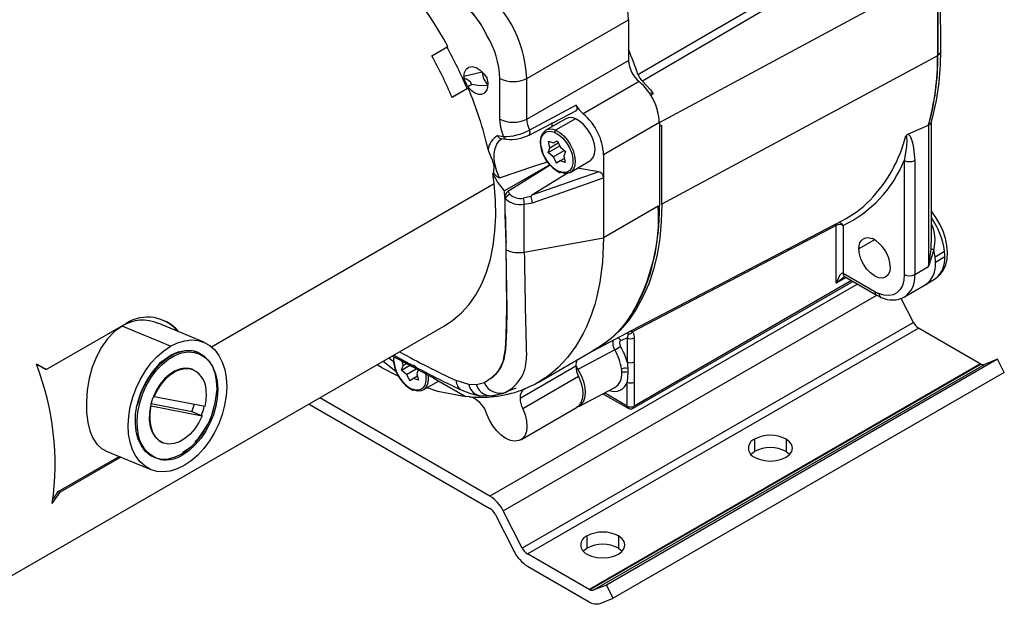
# Model space of a CAD drawing. Header units: inches. Extents: x 0 to 44, y 0 to 34.
# Tile 23 of 25: x 31.6 to 37.9, y 25.6 to 29.3. Entities that reach past the tile are written whole.
import ezdxf

# ---------------------------------------------------------------- set-up
doc = ezdxf.new("R2010")
doc.units = ezdxf.units.IN
doc.header["$LTSCALE"] = 4
doc.header["$MEASUREMENT"] = 0

msp = doc.modelspace()

# ---------------------------------------------------------------- linework, layer by layer
for p, q in [((35.5588, 28.9438), (37.1424, 29.8652)), ((37.1664, 29.827), (35.5872, 28.9009)), ((37.4745, 29.0881), (37.4741, 29.6132)), ((35.6949, 28.6395), (37.4542, 29.5866)), ((37.4542, 29.5866), (37.4546, 29.0617)), ((37.4558, 29.5875), (37.4562, 29.0626)), ((34.8552, 28.9186), (35.4987, 29.29)), ((35.4987, 29.29), (35.4987, 29.0327)), ((34.2538, 29.0621), (34.3563, 29.1213)), ((37.4546, 29.0617), (35.7098, 28.1224)), ((34.8552, 28.6613), (35.4987, 29.0327)), ((34.5733, 28.9575), (34.4573, 28.9297)), ((34.5734, 28.9597), (34.5733, 28.9575)), ((34.5748, 28.9583), (34.5733, 28.9575)), ((34.6855, 28.6613), (34.6855, 28.9186)), ((34.8552, 28.6613), (34.8552, 28.9186)), ((34.3815, 28.7997), (34.4771, 28.8549)), ((34.4847, 28.8573), (34.3822, 28.7981)), ((34.4771, 28.8549), (34.4847, 28.8573)), ((34.507, 28.8799), (34.4814, 28.8652)), ((35.5658, 28.8981), (35.2123, 28.694)), ((35.6543, 28.8211), (35.6318, 28.8246)), ((35.6394, 28.8119), (35.6543, 28.8211)), ((35.1681, 28.7484), (34.8726, 28.5918)), ((34.8697, 28.5602), (35.1692, 28.7154)), ((35.1014, 28.6627), (34.9759, 28.5902)), ((35.1632, 28.6626), (35.0377, 28.5901)), ((35.6949, 28.6395), (35.3413, 28.4354)), ((35.7094, 28.6213), (35.694, 28.6134)), ((35.6949, 28.6395), (35.6948, 28.1137)), ((35.7098, 28.1224), (35.7094, 28.6213)), ((37.3957, 28.6196), (37.2683, 28.5647)), ((37.3973, 28.6204), (37.3957, 28.6196)), ((37.3973, 28.6204), (37.3973, 27.7273)), ((37.4156, 27.8815), (37.4156, 28.6481)), ((34.6701, 28.5563), (34.7082, 28.5503)), ((34.6902, 28.5384), (34.7247, 28.5329)), ((34.8693, 28.56), (34.8697, 28.5602)), ((34.9714, 28.5873), (34.9759, 28.5902)), ((34.7272, 28.5327), (34.7247, 28.5329)), ((34.9914, 28.45), (35.064, 28.492)), ((34.9914, 28.45), (35.0015, 28.4797)), ((34.9928, 28.5206), (35.0245, 28.51)), ((35.0015, 28.4797), (34.9928, 28.5206)), ((35.0015, 28.4797), (35.0543, 28.5102)), ((35.0245, 28.51), (35.0471, 28.5236)), ((35.0245, 28.51), (35.0473, 28.5232)), ((35.0471, 28.5236), (35.0687, 28.4833)), ((35.0687, 28.4833), (35.1, 28.456)), ((35.0227, 28.4227), (34.9914, 28.45)), ((35.0227, 28.4227), (35.0922, 28.4628)), ((35.0227, 28.4227), (35.0443, 28.3824)), ((35.1, 28.456), (35.0899, 28.4263)), ((35.0899, 28.4263), (35.0986, 28.3853)), ((35.3413, 28.4354), (35.3413, 28.2894)), ((35.0001, 28.3722), (34.7145, 28.2073)), ((35.0669, 28.396), (35.0443, 28.3824)), ((35.0931, 28.4111), (35.0669, 28.396)), ((35.0986, 28.3853), (35.0669, 28.396)), ((35.1296, 28.3239), (35.2551, 28.3964)), ((35.3105, 28.3278), (35.1737, 28.3493)), ((37.2436, 28.3995), (37.2436, 27.6768)), ((37.3098, 28.3995), (37.3098, 27.6768)), ((34.6453, 28.3196), (34.6398, 28.3164)), ((35.3105, 28.3278), (34.8871, 28.1784)), ((35.1169, 28.3217), (34.8871, 28.1784)), ((34.892, 28.1308), (35.3413, 28.2894)), ((35.3413, 28.2894), (35.3412, 27.9096)), ((32.8597, 27.22), (34.6482, 28.2525)), ((34.7158, 28.1611), (34.7145, 28.2073)), ((34.8807, 28.1702), (34.833, 28.1606)), ((34.7189, 28.1576), (34.7158, 28.1611)), ((34.7189, 28.0574), (34.7189, 28.1576)), ((34.8396, 28.122), (34.892, 28.1308)), ((34.8396, 27.819), (34.8396, 28.122)), ((35.687, 28.1092), (35.3412, 27.9096)), ((35.687, 28.1092), (35.6948, 28.1137)), ((34.7242, 27.8805), (34.7189, 28.0574)), ((37.4205, 28.0718), (37.4156, 28.0781)), ((35.522, 27.3242), (36.8533, 28.0187)), ((36.8127, 27.9876), (35.5238, 27.3142)), ((36.8127, 27.6214), (36.8127, 27.9876)), ((36.8569, 27.9876), (36.8569, 27.6852)), ((34.7243, 27.8806), (34.7242, 27.8805)), ((34.7258, 27.8325), (34.7243, 27.8806)), ((34.8396, 27.819), (35.3412, 27.9096)), ((37.0557, 27.8975), (36.9564, 27.8401)), ((37.4136, 27.8356), (37.4139, 27.8815)), ((37.3973, 27.7273), (37.4136, 27.8356)), ((37.4316, 27.8335), (37.3973, 27.7273)), ((37.4393, 27.7892), (37.4985, 27.8255)), ((37.5006, 27.7894), (37.4415, 27.7528)), ((37.3098, 27.6768), (37.3973, 27.7273)), ((36.8569, 27.6852), (37.0575, 27.5694)), ((36.9476, 27.617), (34.6223, 26.2746)), ((35.5281, 26.8305), (36.919, 27.6334)), ((36.9099, 27.6387), (35.5346, 26.8448)), ((36.8763, 27.6581), (36.8127, 27.6214)), ((36.8666, 27.6637), (37.0672, 27.5479)), ((37.2456, 27.5349), (37.3772, 27.6109)), ((37.381, 27.6131), (37.4408, 27.6511)), ((34.7062, 26.1809), (37.0709, 27.546)), ((37.3017, 27.3741), (37.2244, 27.5251)), ((31.8145, 27.0761), (32.3204, 27.3682)), ((32.812, 27.2488), (32.5237, 27.3684)), ((37.3017, 27.3741), (34.8268, 25.9454)), ((31.2164, 25.5519), (34.3347, 27.3521)), ((32.6017, 27.2234), (32.2946, 27.3509)), ((34.8593, 25.9091), (37.3342, 27.3378)), ((35.2705, 27.193), (35.522, 27.3242)), ((37.724, 27.1128), (37.3342, 27.3378)), ((35.4904, 27.2758), (35.4904, 27.1239)), ((35.5346, 27.2758), (35.5346, 27.1239)), ((32.7506, 27.1949), (32.7683, 27.1905)), ((34.0134, 27.1666), (34.0792, 27.1316)), ((34.9269, 26.9941), (35.2805, 27.1982)), ((35.412, 27.2001), (35.1783, 27.0758)), ((33.9468, 27.1282), (34.0275, 27.0657)), ((34.0126, 27.124), (33.9814, 27.1482)), ((34.0722, 27.1023), (34.0666, 27.1287)), ((34.0722, 27.1023), (34.0929, 27.1143)), ((34.0792, 27.1316), (34.1012, 27.1199)), ((34.0993, 27.118), (34.1009, 27.1189)), ((34.1393, 27.106), (34.1706, 27.0786)), ((37.724, 27.1128), (35.2491, 25.6841)), ((37.7299, 27.1099), (35.255, 25.6812)), ((35.2764, 25.6798), (37.7513, 27.1085)), ((37.8339, 27.1409), (35.359, 25.7121)), ((35.4904, 27.1239), (35.494, 27.0834)), ((35.5346, 27.1239), (35.5346, 26.9964)), ((37.8339, 27.1409), (37.7513, 27.1085)), ((37.877, 27.0565), (37.8339, 27.1409)), ((31.8026, 27.081), (31.8145, 27.0761)), ((32.7244, 27.0808), (32.7195, 27.0828)), ((32.7453, 27.0745), (32.7404, 27.0765)), ((34.0621, 27.0727), (34.1142, 27.1028)), ((34.0621, 27.0727), (34.0722, 27.1023)), ((34.0934, 27.0453), (34.0621, 27.0727)), ((34.0934, 27.0453), (34.1549, 27.0808)), ((34.0934, 27.0453), (34.1149, 27.0051)), ((34.1688, 27.0734), (34.1605, 27.049)), ((34.1605, 27.049), (34.1692, 27.008)), ((34.8126, 26.8956), (35.1662, 27.0997)), ((37.877, 27.0565), (35.4022, 25.6278)), ((35.4946, 27.0571), (35.4904, 26.9964)), ((35.494, 27.0834), (35.4946, 27.0571)), ((34.1376, 27.0186), (34.1149, 27.0051)), ((34.1637, 27.0338), (34.1376, 27.0186)), ((34.1692, 27.008), (34.1376, 27.0186)), ((34.2003, 26.9466), (34.2966, 27.0022)), ((34.2685, 27.0183), (34.2701, 27.0174)), ((34.2713, 27.0167), (34.463, 26.9067)), ((34.468, 26.9051), (34.2745, 27.0152)), ((34.4889, 26.9801), (34.4084, 27.0057)), ((34.5374, 26.9791), (34.4889, 26.9801)), ((34.5867, 26.9924), (34.5374, 26.9791)), ((34.6291, 27.021), (34.5867, 26.9924)), ((35.1832, 27.031), (34.8297, 26.8269)), ((35.4904, 26.8448), (35.4904, 26.9964)), ((35.5346, 26.9964), (35.5346, 26.8448)), ((34.6287, 26.9084), (34.7097, 26.9273)), ((34.6515, 26.9124), (34.6794, 26.9202)), ((35.1837, 26.8424), (35.4124, 26.9617)), ((35.3374, 26.9225), (35.4968, 26.8305)), ((35.4904, 26.8448), (35.347, 26.9276)), ((32.4777, 26.86), (32.7358, 26.8103)), ((32.4931, 26.906), (32.498, 26.9039)), ((32.8195, 26.8421), (32.498, 26.9039)), ((33.4781, 26.8576), (34.6223, 26.197)), ((34.6223, 26.2746), (33.5452, 26.8964)), ((34.468, 26.9051), (34.4469, 26.9074)), ((34.493, 26.9029), (34.468, 26.9051)), ((34.5152, 26.8973), (34.493, 26.9029)), ((34.5556, 26.9105), (34.6287, 26.9084)), ((32.4794, 26.8451), (32.4745, 26.8471)), ((32.4794, 26.8451), (32.8009, 26.7833)), ((32.7358, 26.8103), (32.796, 26.7853)), ((34.8173, 26.631), (35.1708, 26.8351)), ((32.796, 26.7853), (32.8009, 26.7833)), ((32.3844, 26.6982), (32.3921, 26.6999)), ((32.5487, 26.6148), (32.5536, 26.6127)), ((36.297, 26.6352), (36.297, 26.5577)), ((36.4957, 26.6352), (36.4957, 26.5577)), ((32.1887, 26.5623), (32.4772, 26.4425)), ((32.73, 26.5854), (32.6771, 26.5487)), ((31.8908, 26.3043), (32.2756, 26.5262)), ((32.2872, 26.5214), (31.9027, 26.2994)), ((31.8908, 26.3043), (31.9027, 26.2994)), ((34.8268, 25.9454), (34.7062, 26.1809)), ((34.6548, 26.1608), (34.7753, 25.9252)), ((35.2363, 26.0229), (35.2363, 25.9454)), ((35.435, 26.0229), (35.435, 25.9454)), ((35.2491, 25.6841), (34.8593, 25.9091)), ((34.8593, 25.8316), (35.2491, 25.6065)), ((35.359, 25.7121), (35.2764, 25.6798)), ((35.4022, 25.6278), (35.359, 25.7121)), ((35.3196, 25.5955), (35.4022, 25.6278))]:
    msp.add_line(p, q)
at = {"flags": 128}
for points in [[(37.4745, 29.0881), (37.4745, 29.0881), (37.4697, 29.0743), (37.4562, 29.0626)], [(34.4573, 28.9297), (34.461, 28.9567), (34.4717, 28.9772), (34.4885, 28.9895), (34.5101, 28.9927), (34.5346, 28.9864), (34.56, 28.9712), (34.5843, 28.9483), (34.6053, 28.9196)], [(34.4814, 28.8652), (34.5036, 28.8431), (34.5271, 28.8273), (34.5503, 28.8189), (34.5715, 28.8186), (34.5892, 28.8264), (34.6022, 28.8417), (34.6095, 28.8635), (34.6105, 28.8901), (34.6053, 28.9196)], [(34.6097, 28.8716), (34.5465, 28.874), (34.507, 28.8799)], [(35.5872, 28.9009), (35.6371, 28.8464), (35.6543, 28.8211)], [(35.1644, 28.7134), (35.1683, 28.715), (35.1714, 28.7183), (35.1732, 28.7229), (35.1738, 28.7286), (35.1731, 28.735), (35.1696, 28.7453), (35.1681, 28.7484)], [(34.7082, 28.5503), (34.6913, 28.6073), (34.6855, 28.6613)], [(35.2551, 28.3964), (35.261, 28.4003), (35.2755, 28.4172), (35.2843, 28.4406), (35.287, 28.4691), (35.2833, 28.5012), (35.2736, 28.5349), (35.2583, 28.5683), (35.2384, 28.5995), (35.2149, 28.6266), (35.1894, 28.648), (35.1632, 28.6626)], [(35.0159, 28.6133), (35.0158, 28.6158), (35.0162, 28.639)], [(37.4139, 28.6406), (37.4093, 28.6306), (37.3973, 28.6204)], [(34.6817, 28.2895), (34.6659, 28.3295), (34.6551, 28.3693), (34.6497, 28.4078), (34.6497, 28.4436), (34.6552, 28.4757), (34.6659, 28.5031), (34.6817, 28.5248), (34.6969, 28.5373)], [(34.8697, 28.5602), (34.8704, 28.5606), (34.8734, 28.5636), (34.8754, 28.5677), (34.8764, 28.573), (34.8762, 28.579), (34.8749, 28.5854), (34.8726, 28.5918)], [(34.945, 28.4948), (34.9442, 28.5183), (34.9473, 28.5392), (34.9541, 28.5569), (34.9645, 28.5705), (34.978, 28.5796), (34.9941, 28.5839), (35.0122, 28.5832), (35.0316, 28.5774)], [(35.0316, 28.5774), (35.0581, 28.5623), (35.0838, 28.5398), (35.1069, 28.5114), (35.1258, 28.479), (35.1393, 28.4448), (35.1464, 28.4112), (35.1466, 28.3804), (35.1399, 28.3546), (35.1269, 28.3355), (35.1083, 28.3244), (35.0854, 28.322), (35.0598, 28.3286)], [(35.0377, 28.5901), (35.0639, 28.5756), (35.0894, 28.5541), (35.1128, 28.527), (35.1328, 28.4959), (35.1481, 28.4625), (35.1578, 28.4287), (35.1615, 28.3967), (35.1588, 28.3681), (35.15, 28.3447), (35.1355, 28.3278), (35.1162, 28.3185), (35.0932, 28.3172), (35.0679, 28.324)], [(37.2541, 28.5547), (37.2549, 28.5548), (37.2557, 28.5545), (37.2571, 28.5527), (37.2591, 28.5449), (37.2601, 28.5266), (37.2576, 28.4854), (37.2436, 28.3995)], [(37.2683, 28.5647), (37.2805, 28.5524), (37.2927, 28.525), (37.3011, 28.4928), (37.3098, 28.3995)], [(34.611, 28.4682), (34.6137, 28.4578), (34.636, 28.4024), (34.6459, 28.3682), (34.6453, 28.3196)], [(34.6817, 28.2895), (34.8996, 28.3623), (34.9857, 28.3898)], [(35.0025, 28.3694), (34.773, 28.2253), (34.7355, 28.2018)], [(34.7145, 28.2073), (34.6697, 28.2645), (34.6398, 28.3164)], [(34.6817, 28.2895), (34.6794, 28.2893), (34.6759, 28.2902), (34.6673, 28.2955), (34.6453, 28.3196)], [(34.3347, 27.3521), (34.3882, 27.3875), (34.4419, 27.4339), (34.4903, 27.4879), (34.533, 27.5493), (34.5698, 27.6177), (34.6005, 27.6926), (34.6248, 27.7737), (34.6427, 27.8604), (34.6541, 27.9522), (34.6588, 28.0485), (34.6568, 28.1488), (34.6482, 28.2525)], [(34.8871, 28.1784), (34.8815, 28.1738), (34.8806, 28.1719), (34.8805, 28.171), (34.8807, 28.1702)], [(35.7098, 28.1224), (35.7064, 28.0119), (35.6963, 27.9058), (35.6796, 27.8047), (35.6564, 27.7088), (35.6267, 27.6189), (35.5906, 27.5352), (35.5484, 27.4581), (35.5003, 27.3881), (35.4465, 27.3254), (35.3871, 27.2704), (35.3227, 27.2233), (35.2705, 27.193)], [(37.4156, 28.0728), (37.419, 28.0727), (37.4205, 28.0718)], [(37.4416, 27.6525), (37.4476, 27.6557), (37.4725, 27.6784), (37.4919, 27.706), (37.506, 27.7382), (37.5146, 27.7749), (37.5174, 27.8159), (37.514, 27.8599), (37.5046, 27.9054), (37.4895, 27.951), (37.4694, 27.9956), (37.4446, 28.0381), (37.4205, 28.0718)], [(34.6291, 27.021), (34.6755, 27.0647), (34.7066, 27.1268), (34.7212, 27.2046), (34.725, 27.2901), (34.7276, 27.3765), (34.729, 27.4635), (34.7242, 27.8805)], [(35.3412, 27.9096), (35.3346, 27.7552), (35.3181, 27.6291), (35.2967, 27.5288), (35.2853, 27.4874), (35.2741, 27.4515), (35.2635, 27.4207), (35.251, 27.388), (35.2333, 27.3463), (35.213, 27.3044), (35.1656, 27.223), (35.1125, 27.1514), (35.0536, 27.0887), (35.0379, 27.0743), (35.0218, 27.0605), (35.008, 27.0492), (35.0019, 27.0444), (34.9916, 27.0366), (34.9792, 27.0276), (34.9718, 27.0225), (34.9653, 27.0181), (34.9598, 27.0144), (34.9512, 27.0088), (34.9052, 26.9821), (34.871, 26.9653), (34.8499, 26.956), (34.8445, 26.9538), (34.8431, 26.9532), (34.8427, 26.9531), (34.8426, 26.953), (34.8426, 26.953), (34.8425, 26.953)], [(36.9564, 27.8401), (36.958, 27.8596), (36.9627, 27.8767), (36.9704, 27.8907), (36.9808, 27.9013), (36.9936, 27.9082), (37.0083, 27.911), (37.0246, 27.9097), (37.0419, 27.9044)], [(34.6291, 27.021), (34.6645, 27.051), (34.6927, 27.0916), (34.7129, 27.1422), (34.7236, 27.2006), (34.7294, 27.3233), (34.7304, 27.4485), (34.7258, 27.8325)], [(37.1551, 27.7254), (37.1517, 27.6977), (37.1418, 27.6758), (37.126, 27.6611), (37.1054, 27.6548), (37.0814, 27.6571), (37.0557, 27.6681), (37.03, 27.6868), (37.0061, 27.7121), (36.9855, 27.7422), (36.9697, 27.7751), (36.9598, 27.8085), (36.9564, 27.8401)], [(37.4306, 27.8352), (37.4199, 27.8358), (37.4136, 27.8356)], [(37.4306, 27.8352), (37.4307, 27.8351), (37.4309, 27.835), (37.4312, 27.8347), (37.4316, 27.8335)], [(36.8569, 27.6852), (36.8546, 27.6861), (36.8522, 27.6862), (36.8467, 27.6842), (36.8348, 27.6718), (36.8127, 27.6214)], [(37.2436, 27.6768), (37.2406, 27.6403), (37.2318, 27.6084), (37.2174, 27.582), (37.1979, 27.5622), (37.1739, 27.5494), (37.1463, 27.5441), (37.1157, 27.5465), (37.0834, 27.5565)], [(36.8127, 27.6214), (36.8582, 27.6583), (36.8582, 27.6583)], [(37.0672, 27.5479), (37.0875, 27.5373), (37.0985, 27.5324)], [(32.2946, 27.3509), (32.2464, 27.3166), (32.2017, 27.271), (32.164, 27.2182), (32.1316, 27.1568), (32.106, 27.0902), (32.0866, 27.0183), (32.0743, 26.9457), (32.0688, 26.8718), (32.0701, 26.8049), (32.0778, 26.7412), (32.0909, 26.6876), (32.11, 26.6407), (32.1341, 26.6037), (32.1642, 26.5757), (32.1892, 26.5634)], [(35.4947, 27.2994), (35.4941, 27.2888), (35.4904, 27.2758)], [(35.498, 27.3117), (35.495, 27.3077), (35.4947, 27.2994)], [(35.5238, 27.3142), (35.5103, 27.3155), (35.498, 27.3117)], [(35.5238, 27.3142), (35.5319, 27.2974), (35.5346, 27.2758)], [(32.6017, 27.2234), (32.646, 27.2449), (32.6904, 27.2583), (32.7338, 27.2633), (32.7753, 27.2597), (32.8143, 27.2478), (32.8497, 27.2277), (32.881, 27.1998), (32.9075, 27.1646), (32.9286, 27.123), (32.944, 27.0758), (32.9532, 27.0238), (32.9562, 26.9683), (32.9528, 26.9102), (32.9432, 26.8508), (32.9274, 26.7913), (32.9059, 26.7329), (32.8791, 26.6769), (32.8475, 26.6242), (32.8118, 26.5761), (32.7727, 26.5334), (32.731, 26.4971), (32.6875, 26.4679)], [(35.4498, 27.2598), (35.4465, 27.2578), (35.4439, 27.2547), (35.4423, 27.2507), (35.4416, 27.2456), (35.4419, 27.2401), (35.4432, 27.2341), (35.4454, 27.2281), (35.4485, 27.2221)], [(32.6875, 26.4679), (32.6431, 26.4464), (32.5988, 26.433), (32.5554, 26.428), (32.5138, 26.4315), (32.4749, 26.4435), (32.4394, 26.4636), (32.4081, 26.4915), (32.3816, 26.5266), (32.3605, 26.5683), (32.3452, 26.6155), (32.3359, 26.6675), (32.333, 26.723), (32.3363, 26.7811), (32.346, 26.8405), (32.3617, 26.9), (32.3832, 26.9583), (32.41, 27.0144), (32.4416, 27.0671), (32.4773, 27.1152), (32.5164, 27.1579), (32.5582, 27.1942), (32.6017, 27.2234)], [(32.3921, 26.6999), (32.3898, 26.7525), (32.3943, 26.8077), (32.4057, 26.8639), (32.4235, 26.9196), (32.4473, 26.9734), (32.4764, 27.0236), (32.5102, 27.069), (32.5475, 27.1084), (32.5875, 27.1407), (32.629, 27.1649), (32.6709, 27.1805), (32.7122, 27.1871), (32.7516, 27.1844)], [(32.3924, 26.8534), (32.3955, 26.866), (32.4138, 26.9232), (32.4383, 26.9783), (32.4682, 27.0299), (32.5028, 27.0765), (32.5411, 27.1169), (32.5821, 27.15), (32.6248, 27.175), (32.6678, 27.191), (32.7101, 27.1977), (32.7506, 27.1949)], [(32.5463, 27.1275), (32.605, 27.1679), (32.6493, 27.187), (32.6932, 27.1965), (32.7354, 27.1959), (32.7746, 27.1854), (32.8099, 27.1652), (32.84, 27.1357), (32.8636, 27.0986), (32.8806, 27.0544), (32.8906, 27.0051), (32.8934, 26.9516), (32.8798, 26.8499)], [(32.7516, 27.1844), (32.7872, 27.1729), (32.8192, 27.153), (32.8466, 27.1252), (32.8689, 27.0902), (32.8854, 27.0488), (32.8956, 27.0023), (32.8995, 26.9517), (32.8967, 26.8984), (32.8875, 26.8437), (32.872, 26.7891), (32.8506, 26.736), (32.824, 26.6856), (32.7927, 26.6394), (32.7576, 26.5985), (32.7196, 26.564), (32.6797, 26.5367)], [(34.0423, 27.0349), (33.9413, 27.085), (33.9083, 27.106)], [(34.0136, 27.1576), (34.0118, 27.1353), (34.0128, 27.1204)], [(34.0157, 27.1175), (34.0149, 27.1409), (34.0166, 27.1561)], [(32.7195, 27.0828), (32.6891, 27.0845), (32.6573, 27.0785), (32.6251, 27.0648), (32.5935, 27.044), (32.5636, 27.0168), (32.5363, 26.9839), (32.5126, 26.9466), (32.4931, 26.906)], [(32.498, 26.9039), (32.5175, 26.9446), (32.5412, 26.9819), (32.5685, 27.0148), (32.5984, 27.042), (32.63, 27.0628), (32.6622, 27.0765), (32.694, 27.0825), (32.7244, 27.0808)], [(32.7404, 27.0765), (32.7391, 27.0771), (32.7195, 27.0828)], [(34.2145, 27.0493), (34.217, 27.0339), (34.2172, 27.0031), (34.2106, 26.9773), (34.1975, 26.9581), (34.1789, 26.947), (34.156, 26.9447), (34.1305, 26.9513)], [(35.1783, 27.0758), (35.1986, 27.0391), (35.2136, 27.0008), (35.2227, 26.963), (35.2254, 26.9273), (35.2214, 26.8956), (35.2112, 26.8694), (35.195, 26.85), (35.1775, 26.8396)], [(34.2304, 27.0404), (34.2321, 27.0193), (34.2294, 26.9908), (34.2206, 26.9674), (34.2061, 26.9505), (34.1868, 26.9412), (34.1639, 26.9399), (34.1385, 26.9467)], [(34.2698, 27.0176), (34.2704, 27.0171), (34.2745, 27.0152)], [(35.1832, 27.031), (35.1983, 26.9928), (35.2075, 26.955), (35.2102, 26.9193), (35.2064, 26.8876), (35.1962, 26.8613), (35.1802, 26.8417), (35.1708, 26.8351)], [(34.4469, 26.9074), (34.2928, 26.9376), (34.2246, 26.9606)], [(34.4442, 26.9452), (34.4993, 26.9235), (34.5558, 26.9104)], [(34.7063, 26.9259), (34.7212, 26.9324), (34.7617, 26.9492), (34.7843, 26.958), (34.7887, 26.9597), (34.7883, 26.9596)], [(34.4614, 26.9078), (34.4631, 26.9066), (34.468, 26.9051)], [(32.73, 26.5854), (32.6714, 26.5408), (32.629, 26.5204), (32.5868, 26.5091), (32.546, 26.5074), (32.5076, 26.5151), (32.4728, 26.5322), (32.4424, 26.5579), (32.4167, 26.5925), (32.3971, 26.6343), (32.3843, 26.6828), (32.3785, 26.7361), (32.3797, 26.7908), (32.3876, 26.8473)], [(32.4745, 26.8471), (32.4673, 26.8013), (32.4666, 26.757), (32.4725, 26.7161), (32.4849, 26.68), (32.5031, 26.65), (32.5266, 26.6272), (32.5487, 26.6148)], [(32.8009, 26.7833), (32.78, 26.74), (32.7543, 26.7006), (32.7246, 26.6665), (32.6922, 26.639), (32.6582, 26.619), (32.6239, 26.6074), (32.5905, 26.6045), (32.5593, 26.6105), (32.5315, 26.6252), (32.508, 26.6479), (32.4898, 26.6779), (32.4774, 26.7141), (32.4715, 26.755), (32.4722, 26.7992), (32.4794, 26.8451)], [(34.8297, 26.8269), (34.8448, 26.7887), (34.8539, 26.7509), (34.8566, 26.7152), (34.8528, 26.6835), (34.8427, 26.6572), (34.8267, 26.6376), (34.8056, 26.6257), (34.7804, 26.6221), (34.7525, 26.627), (34.723, 26.64), (34.6935, 26.6606), (34.6655, 26.6878), (34.6402, 26.7202), (34.6189, 26.7563), (34.6026, 26.7943)], [(36.297, 26.5205), (36.3261, 26.5076), (36.36, 26.4995), (36.3964, 26.4968), (36.4327, 26.4995), (36.4666, 26.5076), (36.4957, 26.5205), (36.518, 26.5373), (36.5321, 26.5569), (36.5369, 26.5779), (36.5321, 26.5989), (36.518, 26.6184), (36.4957, 26.6352)], [(36.273, 26.5391), (36.2795, 26.5454), (36.297, 26.5577)], [(36.4957, 26.5577), (36.518, 26.5409), (36.5197, 26.5391)], [(35.2363, 25.9082), (35.2654, 25.8953), (35.2993, 25.8872), (35.3357, 25.8845), (35.3721, 25.8872), (35.4059, 25.8953), (35.435, 25.9082), (35.4574, 25.925), (35.4714, 25.9446), (35.4762, 25.9656), (35.4714, 25.9866), (35.4574, 26.0061), (35.435, 26.0229)], [(35.2123, 25.9268), (35.2189, 25.9331), (35.2363, 25.9454)], [(35.435, 25.9454), (35.4574, 25.9286), (35.4591, 25.9268)]]:
    msp.add_lwpolyline(points, dxfattribs=at)
for centre, radius, start, end in [((32.1884, 27.9378), 2.4699, 28.63011, 49.85382), ((34.7483, 29.2589), 0.751, 2.37364, 36.09061), ((34.087, 28.8839), 0.769, 2.57994, 56.48037), ((34.0978, 28.963), 0.5539, 24.23899, 59.42107), ((34.0333, 28.9274), 0.6273, 24.78261, 51.48365), ((34.1211, 28.8952), 0.5649, 2.36848, 31.49282), ((32.0404, 27.8328), 2.6424, 22.75543, 29.12344), ((32.5216, 27.8852), 3.2164, 19.21639, 22.24021), ((31.9245, 27.7659), 2.6657, 22.78327, 29.0956), ((35.8898, 29.0451), 1.5649, 344.22191, 0.60766), ((35.8914, 29.046), 1.5649, 344.218, 0.60796), ((35.8994, 29.0719), 1.5752, 344.1022, 0.69667), ((37.4259, 29.115), 0.0605, 298.28772, 299.98993), ((35.6864, 29.0423), 0.1879, 182.92128, 230.10548), ((34.584, 28.9298), 0.1266, 180.04829, 184.73303), ((32.0759, 27.8468), 2.6122, 22.94483, 24.24254), ((34.4411, 28.8482), 0.0731, 25.71345, 76.85558), ((34.694, 28.9638), 0.1208, 182.97965, 226.47016), ((34.7704, 29.0823), 0.1844, 242.60003, 297.38914), ((35.6565, 28.9778), 0.1035, 199.15557, 227.96513), ((32.2885, 27.9297), 2.3841, 13.05333, 22.8982), ((35.3342, 28.6211), 0.3611, 2.92128, 50.10548), ((35.3649, 28.6302), 0.3292, 1.54121, 33.51544), ((35.3348, 28.8389), 0.1897, 208.48488, 229.77128), ((34.7704, 28.825), 0.1844, 242.60003, 297.38914), ((35.0202, 28.6657), 0.1651, 181.52065, 206.56024), ((35.1322, 28.6019), 0.0681, 62.94693, 116.85588), ((34.9807, 28.417), 0.3611, 2.92128, 50.10548), ((34.7299, 28.4524), 0.12, 119.92844, 172.42922), ((34.6944, 28.5636), 0.0254, 196.55475, 260.33346), ((34.7113, 28.8842), 0.3339, 269.4593, 298.87934), ((34.7296, 28.5542), 0.0218, 190.0937, 257.08605), ((34.7494, 28.8007), 0.2689, 264.83362, 296.56895), ((35.0293, 28.518), 0.0894, 130.40067, 193.09319), ((35.0067, 28.5301), 0.0675, 62.68582, 117.117), ((35.0453, 28.5787), 0.0138, 123.64323, 185.2576), ((36.3633, 28.7836), 0.9197, 316.24522, 345.59203), ((37.2842, 28.5271), 0.0409, 112.96171, 137.43588), ((35.1652, 28.5234), 0.2245, 186.55114, 242.93933), ((34.9461, 28.4987), 0.00402, 193.33588, 254.89075), ((35.1603, 28.5207), 0.2168, 186.87093, 242.39644), ((36.5169, 28.6941), 0.7841, 295.69191, 337.92916), ((37.2767, 28.4635), 0.072, 242.60967, 297.39033), ((32.8166, 28.0441), 1.8434, 6.49012, 8.4933), ((35.0657, 28.3287), 0.00584, 180.69713, 243.52585), ((35.0649, 28.3285), 0.00538, 250.0337, 303.7053), ((35.2998, 28.2877), 0.0416, 2.42449, 75.04833), ((34.7637, 28.1631), 0.0479, 126.10346, 182.41669), ((34.7947, 28.1089), 0.09, 120.81627, 147.26067), ((35.0422, 28.4462), 0.3922, 218.54813, 221.52172), ((34.8133, 28.2476), 0.0892, 223.5061, 282.7617), ((34.7556, 28.113), 0.1376, 7.45899, 24.55692), ((34.8147, 28.2601), 0.1403, 226.95644, 280.23597), ((34.7423, 28.1252), 0.0974, 358.16317, 21.344), ((34.3593, 28.0874), 1.3357, 331.1471, 1.12776), ((34.5221, 28.0331), 1.1674, 329.62224, 3.7359), ((36.5275, 28.6417), 0.7031, 297.60535, 315.34706), ((36.8314, 27.9879), 0.0187, 141.40278, 181.00521), ((36.8348, 27.9449), 0.048, 62.60967, 117.39033), ((36.8301, 27.9757), 0.0293, 23.89626, 96.61255), ((37.0159, 27.7589), 0.4872, 7.85577, 34.87546), ((37.214, 27.8958), 0.2249, 344.36107, 26.33332), ((36.945, 27.7178), 0.2102, 2.07731, 62.54133), ((34.804, 28.0056), 0.19, 245.69797, 280.7997), ((88.8766, 28.563), 54.0422, 180.78883, 181.48365), ((37.0518, 27.7445), 0.3901, 6.58465, 13.19514), ((37.1184, 27.7522), 0.3231, 0.10831, 6.5812), ((37.3456, 27.7743), 0.1558, 308.09228, 5.56517), ((37.1807, 27.7888), 0.3199, 0.10833, 6.58116), ((37.2871, 27.7371), 0.1551, 305.51888, 5.7933), ((36.8798, 27.6827), 0.0231, 173.70115, 234.98667), ((37.2767, 27.7408), 0.072, 242.60967, 297.39033), ((37.1598, 27.6592), 0.1511, 304.62962, 6.68256), ((36.8742, 27.6341), 0.029, 100.99581, 123.46968), ((37.081, 27.5671), 0.0236, 174.38038, 234.2932), ((37.1692, 27.7618), 0.2225, 239.86919, 247.30971), ((37.1107, 27.5569), 0.0274, 180.69685, 243.52928), ((37.1687, 27.6743), 0.1583, 243.67863, 299.2775), ((34.998, 27.7434), 0.6104, 297.37608, 330.49245), ((32.4242, 27.1454), 0.2429, 65.95005, 122.23566), ((32.4565, 27.1533), 0.2543, 39.42565, 122.34807), ((32.4772, 27.1918), 0.2096, 37.14331, 71.18115), ((37.3815, 27.4129), 0.0888, 205.94839, 237.78806), ((35.4944, 27.336), 0.0366, 270.50459, 323.52091), ((35.4707, 27.2416), 0.0719, 163.96119, 215.27214), ((35.4206, 27.2462), 0.0322, 25.02272, 71.52801), ((35.2146, 27.9148), 0.6959, 289.74912, 293.34398), ((35.5125, 27.3184), 0.048, 242.60967, 297.39033), ((37.1257, 32.7926), 6.3931, 241.24511, 244.84687), ((34.8771, 28.1251), 1.0686, 300.03847, 302.3259), ((35.1481, 27.0379), 0.3098, 7.56138, 31.56063), ((35.1221, 27.025), 0.3813, 15.02707, 31.12975), ((30.1104, 26.4766), 1.7598, 351.89759, 21.06325), ((32.92, 26.7309), 0.545, 133.29559, 167.6649), ((18.0426, -2.7056), 33.8645, 61.35909, 61.87896), ((34.2358, 27.146), 0.2245, 186.55114, 242.93933), ((34.0167, 27.1213), 0.00402, 193.33588, 254.89075), ((34.2309, 27.1434), 0.2168, 186.87093, 242.39644), ((37.3374, 33.0943), 6.7957, 241.33715, 244.80247), ((34.6113, 27.1476), 0.2418, 296.62235, 3.83158), ((35.2437, 27.1022), 0.0775, 153.38381, 181.84), ((35.2443, 27.1211), 0.08, 192.95684, 214.49153), ((35.5125, 27.1665), 0.048, 242.60967, 297.39033), ((37.7495, 27.1567), 0.0507, 239.86919, 247.30971), ((37.7423, 27.1357), 0.0286, 244.41682, 288.34292), ((32.6854, 26.9454), 0.1409, 0.10327, 73.91725), ((35.3308, 27.104), 0.1647, 181.5004, 206.34559), ((35.3575, 27.0447), 0.0995, 303.43157, 5.97223), ((35.481, 27.0274), 0.0574, 76.93336, 116.77952), ((35.247, 27.0547), 0.2095, 0.10833, 6.58116), ((35.478, 27.0106), 0.0493, 70.28446, 115.77906), ((34.4766, 27.0052), 0.0683, 179.59987, 241.58879), ((34.5713, 26.9932), 0.0835, 189.01915, 268.83743), ((34.6291, 27.005), 0.0953, 195.76921, 283.59187), ((34.6868, 27.0354), 0.109, 203.2281, 287.52004), ((35.4098, 27.0218), 0.0845, 247.74313, 342.50352), ((35.5125, 27.0391), 0.048, 242.60967, 297.39033), ((32.5154, 26.9139), 0.3124, 346.7129, 5.83039), ((34.1363, 26.9513), 0.00584, 180.69713, 243.52585), ((34.1355, 26.9512), 0.00538, 250.0337, 303.7053), ((34.5604, 27.6767), 0.7767, 265.01986, 291.29848), ((34.8696, 26.9024), 0.0574, 118.1388, 186.79038), ((32.8417, 26.7635), 0.3766, 157.77042, 167.16564), ((32.3854, 26.9534), 0.3785, 337.78258, 344.96967), ((34.4349, 26.7406), 0.1761, 17.74778, 62.86896), ((34.9772, 26.8999), 0.1647, 181.5004, 206.34558), ((32.3957, 26.9494), 0.4942, 312.569, 348.38284), ((32.4133, 26.9508), 0.4772, 316.07965, 347.78422), ((32.4474, 26.9278), 0.3766, 337.77042, 347.16564), ((35.5057, 26.8431), 0.0154, 173.70115, 234.98667), ((35.5125, 26.8874), 0.048, 242.60967, 297.39033), ((35.5125, 26.8575), 0.0313, 240.00269, 299.99731), ((35.5197, 26.8429), 0.015, 304.05635, 7.25583), ((32.5933, 26.7003), 0.2012, 180.10327, 253.91725), ((36.3188, 26.5779), 0.0613, 110.78342, 249.21658), ((36.3964, 26.4435), 0.216, 62.60967, 117.39033), ((36.3964, 26.3659), 0.216, 62.60967, 117.39033), ((32.5687, 26.7124), 0.2078, 261.37804, 302.26531), ((34.5, 26.0806), 0.2293, 25.94839, 57.78806), ((34.575, 26.1219), 0.0888, 25.94839, 57.78806), ((35.3357, 25.8312), 0.216, 62.60967, 117.39033), ((35.2581, 25.9656), 0.0613, 110.78342, 249.21658), ((34.9815, 26.0256), 0.2293, 205.94839, 237.78806), ((34.9066, 25.9842), 0.0888, 205.94839, 237.78806), ((35.3357, 25.7536), 0.216, 62.60967, 117.39033), ((35.2746, 25.728), 0.0507, 239.86919, 247.30971), ((35.2674, 25.707), 0.0286, 244.41682, 288.34292), ((35.296, 25.6749), 0.0829, 235.59629, 286.55981)]:
    msp.add_arc(centre, radius, start, end)
for centre, major_axis, ratio, start_param, end_param in [((34.8038, 28.1064), (-0.0831, 2.842), 0.030339, 1.587146, 1.649443), ((31.126, 27.3068), (1.6695, -0.8419), 0.060225, 1.176314, 1.216586), ((31.1268, 27.3064), (1.6525, -0.8333), 0.060225, 1.180081, 1.212573), ((31.126, 27.3068), (0.9953, 1.9736), 0.535788, 4.420744, 4.461017), ((31.1266, 27.3081), (0.9852, 1.9536), 0.535788, 4.430144, 4.45725)]:
    msp.add_ellipse(centre, major_axis=major_axis, ratio=ratio, start_param=start_param, end_param=end_param)

doc.saveas('drawing.dxf')
